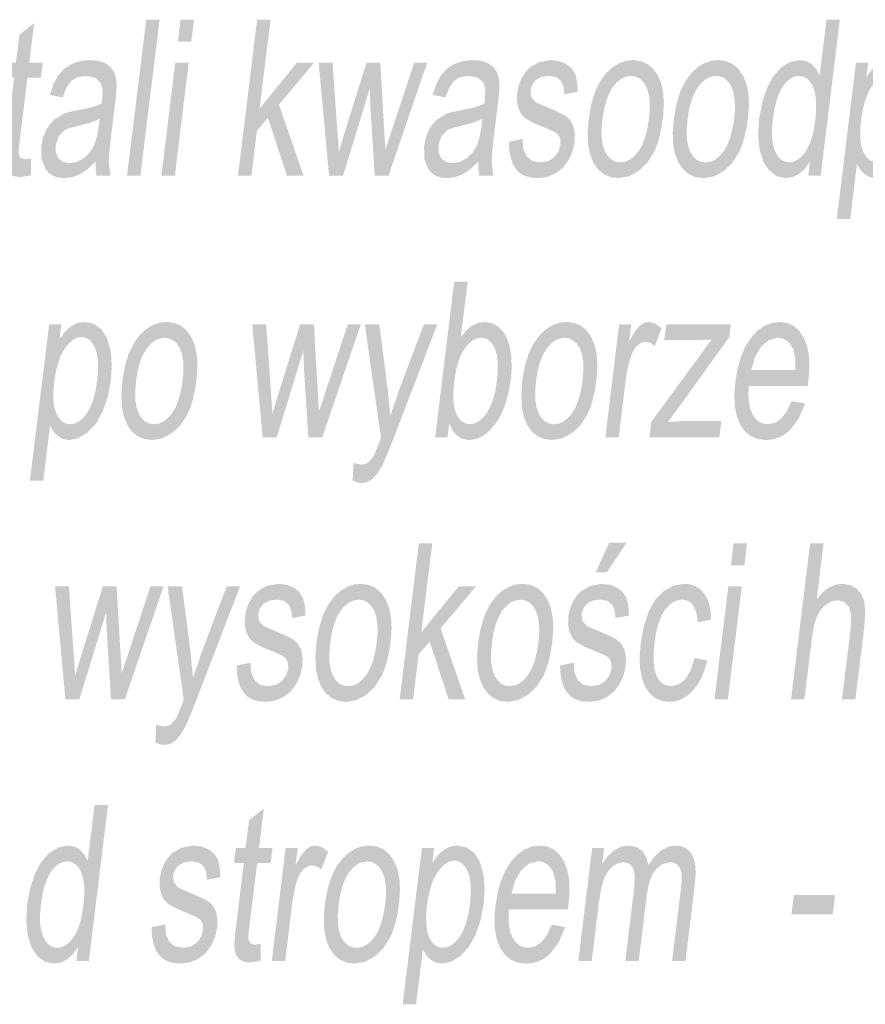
# Model space of a CAD drawing. Header units: millimetres. Extents: x 116 to 15750, y -6945 to 9999.
# Tile 86 of 150: x 7226 to 7364, y -1636 to -1475. Entities that reach past the tile are written whole.
import ezdxf

# ---------------------------------------------------------------- set-up
doc = ezdxf.new("R2010")
doc.units = ezdxf.units.MM
doc.layers.get('0').update_dxf_attribs({"color": 252})

msp = doc.modelspace()

# ---------------------------------------------------------------- hatches: boundary and pattern name
h = msp.add_hatch(color=7)
h.dxf.hatch_style = 2
h.paths.add_polyline_path([(7227.56, -1497.73), (7227.54, -1500.48), (7225.85, -1500.76), (7224.81, -1500.62), (7224.07, -1500.22), (7223.59, -1499.6), (7223.33, -1498.81), (7223.28, -1498.25), (7223.29, -1497.45), (7223.37, -1496.41), (7223.51, -1495.13), (7224.81, -1484.54), (7223.21, -1484.54), (7223.51, -1482.11), (7225.11, -1482.11), (7225.67, -1477.55), (7228.07, -1475.68), (7227.28, -1482.11), (7229.48, -1482.11), (7229.18, -1484.54), (7226.98, -1484.54), (7225.66, -1495.3), (7225.55, -1496.4), (7225.56, -1497.02), (7225.86, -1497.63), (7226.58, -1497.85)])
h = msp.add_hatch(color=7)
h.dxf.hatch_style = 2
h.paths.add_polyline_path([(7243.21, -1500.52), (7246.33, -1475.11), (7248.51, -1475.11), (7245.39, -1500.52)])
h = msp.add_hatch(color=7)
h.paths.add_polyline_path([(7251.49, -1478.7), (7251.93, -1475.11), (7254.12, -1475.11), (7253.68, -1478.7)])
h.paths.add_polyline_path([(7248.81, -1500.52), (7251.07, -1482.11), (7253.26, -1482.11), (7251, -1500.52)])
h = msp.add_hatch(color=7)
h.dxf.hatch_style = 2
h.paths.add_polyline_path([(7261.29, -1500.52), (7264.41, -1475.11), (7266.6, -1475.11), (7264.81, -1489.6), (7270.9, -1482.11), (7273.72, -1482.11), (7267.96, -1488.94), (7271.96, -1500.52), (7269.27, -1500.52), (7266.17, -1491.11), (7264.37, -1493.22), (7263.48, -1500.52)])
h = msp.add_hatch(color=7)
h.paths.add_polyline_path([(7354.22, -1500.52), (7354.51, -1498.19), (7353.68, -1499.39), (7352.74, -1500.25), (7351.71, -1500.76), (7350.57, -1500.93), (7349.13, -1500.63), (7347.89, -1499.72), (7346.92, -1498.27), (7346.3, -1496.33), (7346.05, -1494), (7346.21, -1491.33), (7346.69, -1488.7), (7347.46, -1486.33), (7348.51, -1484.35), (7349.81, -1482.89), (7351.28, -1482), (7352.84, -1481.69), (7353.92, -1481.87), (7354.83, -1482.4), (7355.55, -1483.21), (7356.08, -1484.23), (7357.2, -1475.11), (7359.37, -1475.11), (7356.25, -1500.52)])
h.paths.add_polyline_path([(7348.45, -1491.33), (7348.31, -1492.99), (7348.33, -1494.42), (7348.51, -1495.63), (7348.84, -1496.62), (7349.29, -1497.38), (7349.82, -1497.93), (7350.42, -1498.26), (7351.09, -1498.37), (7351.79, -1498.26), (7352.46, -1497.95), (7353.11, -1497.43), (7353.73, -1496.7), (7354.28, -1495.75), (7354.74, -1494.58), (7355.1, -1493.2), (7355.36, -1491.59), (7355.51, -1489.83), (7355.5, -1488.32), (7355.34, -1487.06), (7355.02, -1486.05), (7354.57, -1485.27), (7354.04, -1484.72), (7353.43, -1484.39), (7352.73, -1484.28), (7352.01, -1484.38), (7351.34, -1484.7), (7350.69, -1485.24), (7350.08, -1485.98), (7349.53, -1486.95), (7349.08, -1488.17), (7348.72, -1489.63)])
h = msp.add_hatch(color=7)
h.paths.add_polyline_path([(7238.07, -1498.25), (7236.72, -1499.51), (7235.48, -1500.33), (7234.26, -1500.78), (7233, -1500.93), (7232.01, -1500.84), (7231.17, -1500.56), (7230.47, -1500.1), (7229.92, -1499.45), (7229.27, -1497.77), (7229.24, -1495.67), (7229.5, -1494.37), (7229.97, -1493.2), (7230.59, -1492.19), (7231.32, -1491.4), (7233.02, -1490.38), (7233.85, -1490.14), (7235.01, -1489.91), (7237.37, -1489.42), (7239.04, -1488.84), (7239.12, -1488.31), (7239.16, -1488.02), (7239.21, -1486.4), (7238.87, -1485.34), (7237.92, -1484.54), (7236.51, -1484.28), (7235.14, -1484.47), (7234.14, -1485.05), (7233.37, -1486.12), (7232.72, -1487.78), (7230.63, -1487.36), (7231.23, -1485.59), (7231.98, -1484.2), (7232.93, -1483.14), (7234.14, -1482.34), (7235.56, -1481.86), (7237.15, -1481.69), (7238.63, -1481.83), (7239.76, -1482.25), (7240.57, -1482.88), (7241.1, -1483.64), (7241.4, -1484.6), (7241.52, -1485.77), (7241.46, -1486.89), (7241.28, -1488.65), (7240.77, -1492.8), (7240.53, -1494.78), (7240.36, -1496.36), (7240.26, -1497.53), (7240.23, -1498.31), (7240.51, -1500.52), (7238.23, -1500.52), (7238.08, -1499.47)])
h.paths.add_polyline_path([(7238.74, -1491.28), (7237.18, -1491.92), (7235.04, -1492.46), (7233.85, -1492.76), (7233.05, -1493.08), (7232.07, -1494.1), (7231.58, -1495.58), (7231.6, -1496.72), (7231.98, -1497.66), (7232.72, -1498.28), (7233.81, -1498.49), (7235.03, -1498.29), (7236.16, -1497.7), (7237.13, -1496.77), (7237.87, -1495.54), (7238.29, -1494.23), (7238.6, -1492.42)])
h = msp.add_hatch(color=7)
h.dxf.hatch_style = 2
h.paths.add_polyline_path([(7276.13, -1500.52), (7274.44, -1482.11), (7276.7, -1482.11), (7277.45, -1492.74), (7277.73, -1496.69), (7277.83, -1496.34), (7278.05, -1495.59), (7278.39, -1494.44), (7278.86, -1492.89), (7282.23, -1482.11), (7284.48, -1482.11), (7285.09, -1492.79), (7285.31, -1496.3), (7286.48, -1492.75), (7290, -1482.11), (7292.12, -1482.11), (7285.83, -1500.52), (7283.57, -1500.52), (7282.88, -1489.49), (7282.76, -1486.36), (7278.41, -1500.52)])
h = msp.add_hatch(color=7)
h.paths.add_polyline_path([(7300.45, -1498.25), (7299.11, -1499.51), (7297.86, -1500.33), (7296.64, -1500.78), (7295.38, -1500.93), (7294.39, -1500.84), (7293.55, -1500.56), (7292.85, -1500.1), (7292.3, -1499.45), (7291.65, -1497.77), (7291.62, -1495.67), (7291.89, -1494.37), (7292.35, -1493.2), (7292.98, -1492.19), (7293.7, -1491.4), (7295.4, -1490.38), (7296.24, -1490.14), (7297.4, -1489.91), (7299.75, -1489.42), (7301.42, -1488.84), (7301.5, -1488.31), (7301.54, -1488.02), (7301.59, -1486.4), (7301.26, -1485.34), (7300.31, -1484.54), (7298.89, -1484.28), (7297.53, -1484.47), (7296.52, -1485.05), (7295.75, -1486.12), (7295.1, -1487.78), (7293.02, -1487.36), (7293.62, -1485.59), (7294.36, -1484.2), (7295.31, -1483.14), (7296.52, -1482.34), (7297.95, -1481.86), (7299.53, -1481.69), (7301.01, -1481.83), (7302.14, -1482.25), (7302.95, -1482.88), (7303.48, -1483.64), (7303.78, -1484.6), (7303.9, -1485.77), (7303.85, -1486.89), (7303.66, -1488.65), (7303.15, -1492.8), (7302.91, -1494.78), (7302.75, -1496.36), (7302.65, -1497.53), (7302.61, -1498.31), (7302.89, -1500.52), (7300.61, -1500.52), (7300.46, -1499.47)])
h.paths.add_polyline_path([(7301.12, -1491.28), (7299.56, -1491.92), (7297.42, -1492.46), (7296.23, -1492.76), (7295.44, -1493.08), (7294.45, -1494.1), (7293.96, -1495.58), (7293.99, -1496.72), (7294.37, -1497.66), (7295.1, -1498.28), (7296.2, -1498.49), (7297.42, -1498.29), (7298.54, -1497.7), (7299.51, -1496.77), (7300.25, -1495.54), (7300.67, -1494.23), (7300.98, -1492.42)])
h = msp.add_hatch(color=7)
h.dxf.hatch_style = 2
h.paths.add_polyline_path([(7305.44, -1495.02), (7307.66, -1494.54), (7307.8, -1496.18), (7308.32, -1497.38), (7309.23, -1498.12), (7310.52, -1498.37), (7311.86, -1498.15), (7312.87, -1497.49), (7313.53, -1496.54), (7313.85, -1495.44), (7313.8, -1494.5), (7313.41, -1493.78), (7312.68, -1493.3), (7311.31, -1492.72), (7309.37, -1491.91), (7308.16, -1491.22), (7307.43, -1490.47), (7306.97, -1489.47), (7306.75, -1488.29), (7306.79, -1487), (7307.04, -1485.82), (7307.47, -1484.72), (7308.05, -1483.76), (7308.75, -1482.98), (7310.26, -1482.07), (7312.19, -1481.69), (7313.59, -1481.85), (7314.77, -1482.32), (7315.68, -1483.06), (7316.26, -1484.01), (7316.56, -1485.26), (7316.66, -1486.86), (7314.47, -1487.27), (7314.34, -1486.01), (7313.9, -1485.06), (7313.13, -1484.46), (7312.03, -1484.26), (7310.72, -1484.44), (7309.79, -1484.97), (7309.21, -1485.74), (7308.95, -1486.64), (7309.08, -1487.73), (7309.82, -1488.56), (7310.43, -1488.85), (7311.65, -1489.36), (7313.51, -1490.16), (7314.7, -1490.8), (7315.44, -1491.49), (7315.94, -1492.44), (7316.18, -1493.65), (7316.13, -1495.11), (7315.79, -1496.63), (7315.14, -1498.05), (7314.21, -1499.27), (7313.03, -1500.18), (7311.68, -1500.74), (7310.22, -1500.93), (7309.05, -1500.84), (7308.06, -1500.56), (7307.23, -1500.1), (7306.58, -1499.44), (7306.08, -1498.61), (7305.73, -1497.59), (7305.51, -1496.4)])
h = msp.add_hatch(color=7)
h.paths.add_polyline_path([(7318.44, -1491.31), (7318.85, -1488.92), (7319.48, -1486.87), (7320.31, -1485.14), (7321.36, -1483.74), (7322.34, -1482.85), (7323.39, -1482.21), (7324.5, -1481.82), (7325.66, -1481.69), (7326.91, -1481.85), (7328, -1482.32), (7328.93, -1483.09), (7329.7, -1484.18), (7330.27, -1485.54), (7330.59, -1487.14), (7330.69, -1488.98), (7330.54, -1491.06), (7330.28, -1492.74), (7329.96, -1494.23), (7329.57, -1495.53), (7329.11, -1496.65), (7327.97, -1498.45), (7326.55, -1499.81), (7324.95, -1500.65), (7323.3, -1500.93), (7322.03, -1500.78), (7320.93, -1500.31), (7319.99, -1499.54), (7319.23, -1498.46), (7318.67, -1497.08), (7318.35, -1495.43), (7318.27, -1493.51)])
h.paths.add_polyline_path([(7320.68, -1491.31), (7320.54, -1492.97), (7320.57, -1494.41), (7320.76, -1495.62), (7321.11, -1496.61), (7321.59, -1497.38), (7322.16, -1497.93), (7322.84, -1498.26), (7323.61, -1498.37), (7324.4, -1498.26), (7325.15, -1497.93), (7325.86, -1497.37), (7326.53, -1496.6), (7327.13, -1495.6), (7327.61, -1494.37), (7328, -1492.91), (7328.27, -1491.21), (7328.4, -1489.61), (7328.37, -1488.21), (7328.18, -1487.02), (7327.82, -1486.04), (7327.34, -1485.27), (7326.77, -1484.72), (7326.1, -1484.39), (7325.34, -1484.28), (7324.54, -1484.39), (7323.79, -1484.72), (7323.08, -1485.27), (7322.41, -1486.03), (7321.81, -1487.02), (7321.33, -1488.23), (7320.95, -1489.66)])
h = msp.add_hatch(color=7)
h.paths.add_polyline_path([(7332.31, -1491.31), (7332.73, -1488.92), (7333.35, -1486.87), (7334.19, -1485.14), (7335.23, -1483.74), (7336.22, -1482.85), (7337.26, -1482.21), (7338.37, -1481.82), (7339.54, -1481.69), (7340.78, -1481.85), (7341.87, -1482.32), (7342.8, -1483.09), (7343.57, -1484.18), (7344.14, -1485.54), (7344.47, -1487.14), (7344.56, -1488.98), (7344.41, -1491.06), (7344.16, -1492.74), (7343.83, -1494.23), (7343.44, -1495.53), (7342.98, -1496.65), (7341.84, -1498.45), (7340.42, -1499.81), (7338.83, -1500.65), (7337.17, -1500.93), (7335.9, -1500.78), (7334.8, -1500.31), (7333.87, -1499.54), (7333.1, -1498.46), (7332.54, -1497.08), (7332.22, -1495.43), (7332.14, -1493.51)])
h.paths.add_polyline_path([(7334.56, -1491.31), (7334.42, -1492.97), (7334.44, -1494.41), (7334.63, -1495.62), (7334.98, -1496.61), (7335.46, -1497.38), (7336.04, -1497.93), (7336.71, -1498.26), (7337.49, -1498.37), (7338.28, -1498.26), (7339.03, -1497.93), (7339.74, -1497.37), (7340.4, -1496.6), (7341, -1495.6), (7341.49, -1494.37), (7341.87, -1492.91), (7342.15, -1491.21), (7342.28, -1489.61), (7342.24, -1488.21), (7342.05, -1487.02), (7341.7, -1486.04), (7341.22, -1485.27), (7340.64, -1484.72), (7339.98, -1484.39), (7339.22, -1484.28), (7338.42, -1484.39), (7337.66, -1484.72), (7336.95, -1485.27), (7336.28, -1486.03), (7335.69, -1487.02), (7335.2, -1488.23), (7334.82, -1489.66)])
h = msp.add_hatch(color=7)
h.paths.add_polyline_path([(7358.88, -1507.57), (7362, -1482.11), (7363.98, -1482.11), (7363.69, -1484.5), (7364.59, -1483.28), (7365.54, -1482.4), (7366.59, -1481.87), (7367.78, -1481.69), (7369.3, -1482), (7370.54, -1482.91), (7371.46, -1484.37), (7372.02, -1486.33), (7372.22, -1488.65), (7372.07, -1491.17), (7371.56, -1493.86), (7370.74, -1496.27), (7369.62, -1498.26), (7368.25, -1499.73), (7366.75, -1500.63), (7365.26, -1500.93), (7364.24, -1500.77), (7363.38, -1500.28), (7362.68, -1499.53), (7362.16, -1498.61), (7361.05, -1507.57)])
h.paths.add_polyline_path([(7362.83, -1491.42), (7362.69, -1493.08), (7362.7, -1494.51), (7362.87, -1495.7), (7363.19, -1496.67), (7363.63, -1497.41), (7364.15, -1497.94), (7364.75, -1498.26), (7365.43, -1498.37), (7366.14, -1498.26), (7366.83, -1497.93), (7367.49, -1497.38), (7368.14, -1496.61), (7368.71, -1495.61), (7369.19, -1494.37), (7369.57, -1492.88), (7369.84, -1491.16), (7369.98, -1489.51), (7369.97, -1488.08), (7369.8, -1486.88), (7369.47, -1485.89), (7369.04, -1485.13), (7368.52, -1484.58), (7367.93, -1484.25), (7367.27, -1484.14), (7366.58, -1484.25), (7365.9, -1484.6), (7365.23, -1485.19), (7364.57, -1486), (7363.97, -1487.04), (7363.48, -1488.29), (7363.1, -1489.75)])
h = msp.add_hatch(color=7)
h.paths.add_polyline_path([(7295.44, -1543.19), (7293.41, -1543.19), (7296.53, -1517.79), (7298.72, -1517.79), (7297.6, -1526.85), (7298.47, -1525.77), (7299.4, -1524.99), (7300.39, -1524.53), (7301.44, -1524.37), (7302.57, -1524.54), (7303.6, -1525.06), (7304.46, -1525.88), (7305.11, -1526.98), (7305.55, -1528.35), (7305.82, -1529.97), (7305.89, -1531.78), (7305.75, -1533.71), (7305.37, -1535.94), (7304.82, -1537.91), (7304.1, -1539.6), (7303.21, -1541.02), (7302.21, -1542.16), (7301.17, -1542.96), (7300.09, -1543.45), (7298.97, -1543.61), (7297.91, -1543.44), (7297.01, -1542.93), (7296.28, -1542.08), (7295.72, -1540.89)])
h.paths.add_polyline_path([(7296.56, -1533.85), (7296.41, -1535.39), (7296.36, -1536.7), (7296.43, -1537.78), (7296.6, -1538.63), (7297.03, -1539.69), (7297.59, -1540.44), (7298.28, -1540.89), (7299.1, -1541.04), (7299.8, -1540.93), (7300.49, -1540.6), (7301.15, -1540.04), (7301.79, -1539.27), (7302.37, -1538.27), (7302.84, -1537.06), (7303.21, -1535.62), (7303.48, -1533.97), (7303.63, -1532.29), (7303.62, -1530.84), (7303.45, -1529.63), (7303.14, -1528.66), (7302.7, -1527.9), (7302.19, -1527.37), (7301.59, -1527.04), (7300.92, -1526.94), (7300.22, -1527.05), (7299.53, -1527.38), (7298.87, -1527.94), (7298.23, -1528.71), (7297.65, -1529.7), (7297.18, -1530.88), (7296.81, -1532.27)])
h = msp.add_hatch(color=7)
h.paths.add_polyline_path([(7227.38, -1550.25), (7230.51, -1524.78), (7232.49, -1524.78), (7232.2, -1527.18), (7233.1, -1525.95), (7234.05, -1525.08), (7235.09, -1524.55), (7236.29, -1524.37), (7237.8, -1524.68), (7239.04, -1525.59), (7239.97, -1527.05), (7240.52, -1529.01), (7240.72, -1531.32), (7240.58, -1533.85), (7240.07, -1536.54), (7239.25, -1538.94), (7238.13, -1540.94), (7236.76, -1542.4), (7235.26, -1543.31), (7233.77, -1543.61), (7232.75, -1543.44), (7231.89, -1542.95), (7231.19, -1542.21), (7230.66, -1541.29), (7229.56, -1550.25)])
h.paths.add_polyline_path([(7231.34, -1534.09), (7231.2, -1535.76), (7231.21, -1537.18), (7231.38, -1538.38), (7231.7, -1539.34), (7232.14, -1540.09), (7232.66, -1540.62), (7233.26, -1540.94), (7233.94, -1541.04), (7234.65, -1540.93), (7235.33, -1540.6), (7236, -1540.05), (7236.64, -1539.28), (7237.22, -1538.28), (7237.7, -1537.04), (7238.07, -1535.56), (7238.35, -1533.83), (7238.49, -1532.18), (7238.47, -1530.76), (7238.3, -1529.55), (7237.98, -1528.57), (7237.54, -1527.8), (7237.03, -1527.25), (7236.44, -1526.92), (7235.77, -1526.81), (7235.08, -1526.93), (7234.4, -1527.28), (7233.74, -1527.86), (7233.08, -1528.68), (7232.48, -1529.72), (7231.99, -1530.97), (7231.61, -1532.43)])
h = msp.add_hatch(color=7)
h.paths.add_polyline_path([(7242.44, -1533.99), (7242.85, -1531.6), (7243.48, -1529.54), (7244.32, -1527.81), (7245.36, -1526.41), (7246.35, -1525.52), (7247.39, -1524.88), (7248.5, -1524.5), (7249.66, -1524.37), (7250.91, -1524.53), (7252, -1524.99), (7252.93, -1525.77), (7253.7, -1526.86), (7254.27, -1528.22), (7254.6, -1529.82), (7254.69, -1531.66), (7254.54, -1533.73), (7254.28, -1535.41), (7253.96, -1536.91), (7253.57, -1538.21), (7253.11, -1539.32), (7251.97, -1541.13), (7250.55, -1542.48), (7248.95, -1543.33), (7247.3, -1543.61), (7246.03, -1543.45), (7244.93, -1542.99), (7243.99, -1542.22), (7243.23, -1541.13), (7242.67, -1539.76), (7242.35, -1538.11), (7242.27, -1536.18)])
h.paths.add_polyline_path([(7244.68, -1533.99), (7244.55, -1535.65), (7244.57, -1537.08), (7244.76, -1538.29), (7245.11, -1539.28), (7245.59, -1540.05), (7246.16, -1540.6), (7246.84, -1540.93), (7247.61, -1541.04), (7248.4, -1540.93), (7249.15, -1540.6), (7249.86, -1540.05), (7250.53, -1539.28), (7251.13, -1538.28), (7251.62, -1537.05), (7252, -1535.58), (7252.27, -1533.89), (7252.4, -1532.28), (7252.37, -1530.89), (7252.18, -1529.7), (7251.83, -1528.71), (7251.34, -1527.94), (7250.77, -1527.39), (7250.1, -1527.06), (7249.34, -1526.95), (7248.54, -1527.06), (7247.79, -1527.39), (7247.08, -1527.94), (7246.41, -1528.71), (7245.82, -1529.69), (7245.33, -1530.9), (7244.95, -1532.33)])
h = msp.add_hatch(color=7)
h.dxf.hatch_style = 2
h.paths.add_polyline_path([(7265.31, -1543.19), (7263.62, -1524.78), (7265.88, -1524.78), (7266.63, -1535.41), (7266.91, -1539.36), (7267.01, -1539.02), (7267.23, -1538.27), (7267.57, -1537.12), (7268.04, -1535.57), (7271.41, -1524.78), (7273.66, -1524.78), (7274.27, -1535.46), (7274.49, -1538.98), (7275.66, -1535.43), (7279.17, -1524.78), (7281.3, -1524.78), (7275.01, -1543.19), (7272.75, -1543.19), (7272.05, -1532.17), (7271.94, -1529.03), (7267.59, -1543.19)])
h = msp.add_hatch(color=7)
h.dxf.hatch_style = 2
h.paths.add_polyline_path([(7279.98, -1550.28), (7280.1, -1547.35), (7281.31, -1547.63), (7281.98, -1547.54), (7282.52, -1547.28), (7283.35, -1546.31), (7283.72, -1545.49), (7284.31, -1543.99), (7284.59, -1543.23), (7281.96, -1524.78), (7284.32, -1524.78), (7285.7, -1535.45), (7286.1, -1539.71), (7287.52, -1535.51), (7291.58, -1524.78), (7293.77, -1524.78), (7286.57, -1543.51), (7286.03, -1544.9), (7285.56, -1546.06), (7285.16, -1546.99), (7284.84, -1547.68), (7284.05, -1549.02), (7283.22, -1549.94), (7282.33, -1550.48), (7281.34, -1550.66)])
h = msp.add_hatch(color=7)
h.paths.add_polyline_path([(7307.61, -1533.99), (7308.03, -1531.6), (7308.66, -1529.54), (7309.49, -1527.81), (7310.54, -1526.41), (7311.52, -1525.52), (7312.57, -1524.88), (7313.67, -1524.5), (7314.84, -1524.37), (7316.09, -1524.53), (7317.18, -1524.99), (7318.11, -1525.77), (7318.87, -1526.86), (7319.44, -1528.22), (7319.77, -1529.82), (7319.86, -1531.66), (7319.71, -1533.73), (7319.46, -1535.41), (7319.14, -1536.91), (7318.75, -1538.21), (7318.29, -1539.32), (7317.15, -1541.13), (7315.73, -1542.48), (7314.13, -1543.33), (7312.48, -1543.61), (7311.21, -1543.45), (7310.1, -1542.99), (7309.17, -1542.22), (7308.4, -1541.13), (7307.84, -1539.76), (7307.53, -1538.11), (7307.45, -1536.18)])
h.paths.add_polyline_path([(7309.86, -1533.99), (7309.72, -1535.65), (7309.75, -1537.08), (7309.94, -1538.29), (7310.29, -1539.28), (7310.76, -1540.05), (7311.34, -1540.6), (7312.02, -1540.93), (7312.79, -1541.04), (7313.58, -1540.93), (7314.33, -1540.6), (7315.04, -1540.05), (7315.71, -1539.28), (7316.3, -1538.28), (7316.79, -1537.05), (7317.18, -1535.58), (7317.45, -1533.89), (7317.58, -1532.28), (7317.55, -1530.89), (7317.36, -1529.7), (7317, -1528.71), (7316.52, -1527.94), (7315.95, -1527.39), (7315.28, -1527.06), (7314.52, -1526.95), (7313.72, -1527.06), (7312.97, -1527.39), (7312.25, -1527.94), (7311.59, -1528.71), (7310.99, -1529.69), (7310.51, -1530.9), (7310.13, -1532.33)])
h = msp.add_hatch(color=7)
h.dxf.hatch_style = 2
h.paths.add_polyline_path([(7321.15, -1543.19), (7323.4, -1524.78), (7325.37, -1524.78), (7325.03, -1527.58), (7325.95, -1525.95), (7326.73, -1525), (7327.46, -1524.53), (7328.22, -1524.37), (7329.3, -1524.62), (7330.33, -1525.38), (7329.22, -1528.27), (7328.49, -1527.76), (7327.71, -1527.6), (7327.01, -1527.75), (7326.35, -1528.21), (7325.77, -1528.94), (7325.33, -1529.92), (7324.84, -1531.66), (7324.51, -1533.56), (7323.33, -1543.19)])
h = msp.add_hatch(color=7)
h.dxf.hatch_style = 2
h.paths.add_polyline_path([(7328.33, -1543.19), (7328.64, -1540.66), (7338.49, -1527.22), (7336.02, -1527.32), (7330.77, -1527.32), (7331.08, -1524.78), (7341.6, -1524.78), (7341.35, -1526.85), (7332.94, -1538.53), (7331.33, -1540.66), (7334.11, -1540.5), (7340.06, -1540.5), (7339.73, -1543.19)])
h = msp.add_hatch(color=7)
h.paths.add_polyline_path([(7351.51, -1537.27), (7353.71, -1537.66), (7352.64, -1540.17), (7351.19, -1542.05), (7350.34, -1542.73), (7349.41, -1543.22), (7348.4, -1543.51), (7347.32, -1543.61), (7346, -1543.45), (7344.86, -1542.99), (7343.91, -1542.21), (7343.14, -1541.12), (7342.58, -1539.75), (7342.26, -1538.13), (7342.18, -1536.26), (7342.34, -1534.15), (7342.71, -1531.96), (7343.26, -1530.02), (7343.99, -1528.35), (7344.9, -1526.94), (7345.93, -1525.81), (7347.06, -1525.01), (7348.27, -1524.53), (7349.56, -1524.37), (7350.77, -1524.53), (7351.83, -1525), (7352.73, -1525.79), (7353.47, -1526.89), (7354.02, -1528.27), (7354.33, -1529.91), (7354.4, -1531.8), (7354.24, -1533.95), (7354.13, -1534.79), (7344.52, -1534.79), (7344.46, -1536.22), (7344.55, -1537.47), (7344.78, -1538.54), (7345.15, -1539.43), (7345.63, -1540.14), (7346.21, -1540.64), (7346.88, -1540.94), (7347.65, -1541.04), (7348.78, -1540.82), (7349.8, -1540.15), (7350.71, -1538.98)])
h.paths.add_polyline_path([(7344.95, -1532.22), (7352.14, -1532.22), (7352.11, -1530.19), (7351.75, -1528.74), (7351.29, -1527.95), (7350.72, -1527.39), (7350.04, -1527.05), (7349.27, -1526.94), (7347.83, -1527.3), (7346.55, -1528.38), (7345.55, -1530.06)])
h = msp.add_hatch(color=7)
h.dxf.hatch_style = 2
h.paths.add_polyline_path([(7287.64, -1585.87), (7290.76, -1560.46), (7292.95, -1560.46), (7291.16, -1574.95), (7297.25, -1567.46), (7300.07, -1567.46), (7294.31, -1574.29), (7298.31, -1585.87), (7295.62, -1585.87), (7292.52, -1576.46), (7290.72, -1578.57), (7289.83, -1585.87)])
h = msp.add_hatch(color=7)
h.paths.add_polyline_path([(7313.77, -1580.37), (7316, -1579.89), (7316.14, -1581.53), (7316.66, -1582.73), (7317.56, -1583.47), (7318.86, -1583.72), (7320.2, -1583.5), (7321.2, -1582.84), (7321.86, -1581.89), (7322.18, -1580.79), (7322.13, -1579.85), (7321.74, -1579.13), (7321.02, -1578.65), (7319.64, -1578.07), (7317.7, -1577.26), (7316.49, -1576.57), (7315.77, -1575.82), (7315.3, -1574.82), (7315.09, -1573.64), (7315.13, -1572.35), (7315.37, -1571.17), (7315.8, -1570.07), (7316.38, -1569.11), (7317.08, -1568.33), (7318.59, -1567.42), (7320.52, -1567.05), (7321.93, -1567.2), (7323.11, -1567.67), (7324.01, -1568.41), (7324.59, -1569.36), (7324.9, -1570.61), (7324.99, -1572.21), (7322.8, -1572.62), (7322.68, -1571.36), (7322.23, -1570.41), (7321.46, -1569.81), (7320.37, -1569.61), (7319.05, -1569.79), (7318.13, -1570.32), (7317.55, -1571.1), (7317.28, -1571.99), (7317.41, -1573.08), (7318.15, -1573.91), (7318.76, -1574.2), (7319.98, -1574.71), (7321.85, -1575.51), (7323.04, -1576.15), (7323.77, -1576.84), (7324.28, -1577.79), (7324.52, -1579), (7324.47, -1580.46), (7324.12, -1581.98), (7323.47, -1583.4), (7322.54, -1584.62), (7321.37, -1585.53), (7320.02, -1586.09), (7318.56, -1586.28), (7317.39, -1586.19), (7316.39, -1585.91), (7315.57, -1585.45), (7314.92, -1584.79), (7314.42, -1583.96), (7314.06, -1582.94), (7313.85, -1581.75)])
h.paths.add_polyline_path([(7319.58, -1565.17), (7321.79, -1560.32), (7324.65, -1560.32), (7321.39, -1565.17)])
h = msp.add_hatch(color=7)
h.paths.add_polyline_path([(7341.62, -1564.05), (7342.06, -1560.46), (7344.25, -1560.46), (7343.81, -1564.05)])
h.paths.add_polyline_path([(7338.94, -1585.87), (7341.2, -1567.46), (7343.39, -1567.46), (7341.13, -1585.87)])
h = msp.add_hatch(color=7)
h.dxf.hatch_style = 2
h.paths.add_polyline_path([(7351.41, -1585.87), (7354.53, -1560.46), (7356.71, -1560.46), (7355.59, -1569.58), (7356.54, -1568.47), (7357.55, -1567.68), (7358.63, -1567.2), (7359.76, -1567.05), (7361.07, -1567.25), (7362.14, -1567.85), (7362.93, -1568.81), (7363.38, -1570.08), (7363.51, -1571.82), (7363.34, -1574.2), (7361.9, -1585.87), (7359.72, -1585.87), (7361.15, -1574.2), (7361.22, -1572.18), (7360.85, -1570.8), (7360.1, -1570), (7358.98, -1569.73), (7358.01, -1569.91), (7357.06, -1570.45), (7356.23, -1571.3), (7355.61, -1572.4), (7355.15, -1573.87), (7354.83, -1575.8), (7353.59, -1585.87)])
h = msp.add_hatch(color=7)
h.dxf.hatch_style = 2
h.paths.add_polyline_path([(7233.16, -1585.87), (7231.48, -1567.46), (7233.73, -1567.46), (7234.48, -1578.09), (7234.76, -1582.04), (7234.86, -1581.69), (7235.08, -1580.94), (7235.43, -1579.79), (7235.89, -1578.24), (7239.26, -1567.46), (7241.51, -1567.46), (7242.13, -1578.14), (7242.34, -1581.66), (7243.51, -1578.1), (7247.03, -1567.46), (7249.15, -1567.46), (7242.86, -1585.87), (7240.6, -1585.87), (7239.91, -1574.84), (7239.79, -1571.71), (7235.44, -1585.87)])
h = msp.add_hatch(color=7)
h.dxf.hatch_style = 2
h.paths.add_polyline_path([(7247.83, -1592.95), (7247.95, -1590.03), (7249.17, -1590.3), (7249.83, -1590.22), (7250.37, -1589.96), (7251.21, -1588.99), (7251.58, -1588.17), (7252.16, -1586.66), (7252.44, -1585.9), (7249.82, -1567.46), (7252.17, -1567.46), (7253.55, -1578.12), (7253.96, -1582.38), (7255.37, -1578.19), (7259.44, -1567.46), (7261.62, -1567.46), (7254.42, -1586.18), (7253.88, -1587.58), (7253.41, -1588.74), (7253.01, -1589.66), (7252.69, -1590.35), (7251.9, -1591.69), (7251.08, -1592.62), (7250.18, -1593.16), (7249.19, -1593.34)])
h = msp.add_hatch(color=7)
h.dxf.hatch_style = 2
h.paths.add_polyline_path([(7261.07, -1580.37), (7263.3, -1579.89), (7263.44, -1581.53), (7263.96, -1582.73), (7264.86, -1583.47), (7266.16, -1583.72), (7267.5, -1583.5), (7268.5, -1582.84), (7269.16, -1581.89), (7269.48, -1580.79), (7269.43, -1579.85), (7269.04, -1579.13), (7268.32, -1578.65), (7266.94, -1578.07), (7265, -1577.26), (7263.79, -1576.57), (7263.07, -1575.82), (7262.6, -1574.82), (7262.39, -1573.64), (7262.43, -1572.35), (7262.67, -1571.17), (7263.1, -1570.07), (7263.68, -1569.11), (7264.38, -1568.33), (7265.89, -1567.42), (7267.82, -1567.05), (7269.22, -1567.2), (7270.4, -1567.67), (7271.31, -1568.41), (7271.89, -1569.36), (7272.2, -1570.61), (7272.29, -1572.21), (7270.1, -1572.62), (7269.98, -1571.36), (7269.53, -1570.41), (7268.76, -1569.81), (7267.67, -1569.61), (7266.35, -1569.79), (7265.42, -1570.32), (7264.85, -1571.1), (7264.58, -1571.99), (7264.71, -1573.08), (7265.45, -1573.91), (7266.06, -1574.2), (7267.28, -1574.71), (7269.14, -1575.51), (7270.34, -1576.15), (7271.07, -1576.84), (7271.58, -1577.79), (7271.82, -1579), (7271.77, -1580.46), (7271.42, -1581.98), (7270.77, -1583.4), (7269.84, -1584.62), (7268.67, -1585.53), (7267.32, -1586.09), (7265.86, -1586.28), (7264.69, -1586.19), (7263.69, -1585.91), (7262.86, -1585.45), (7262.21, -1584.79), (7261.72, -1583.96), (7261.36, -1582.94), (7261.15, -1581.75)])
h = msp.add_hatch(color=7)
h.paths.add_polyline_path([(7274.07, -1576.66), (7274.49, -1574.27), (7275.11, -1572.22), (7275.95, -1570.49), (7276.99, -1569.09), (7277.98, -1568.2), (7279.02, -1567.56), (7280.13, -1567.17), (7281.3, -1567.05), (7282.54, -1567.2), (7283.63, -1567.67), (7284.56, -1568.44), (7285.33, -1569.53), (7285.9, -1570.89), (7286.23, -1572.49), (7286.32, -1574.33), (7286.17, -1576.41), (7285.92, -1578.09), (7285.59, -1579.58), (7285.2, -1580.88), (7284.74, -1582), (7283.6, -1583.8), (7282.18, -1585.16), (7280.59, -1586), (7278.93, -1586.28), (7277.66, -1586.13), (7276.56, -1585.66), (7275.62, -1584.89), (7274.86, -1583.81), (7274.3, -1582.43), (7273.98, -1580.78), (7273.9, -1578.86)])
h.paths.add_polyline_path([(7276.32, -1576.66), (7276.18, -1578.32), (7276.2, -1579.76), (7276.39, -1580.97), (7276.74, -1581.96), (7277.22, -1582.73), (7277.8, -1583.28), (7278.47, -1583.61), (7279.25, -1583.72), (7280.04, -1583.61), (7280.79, -1583.28), (7281.5, -1582.72), (7282.16, -1581.95), (7282.76, -1580.95), (7283.25, -1579.72), (7283.63, -1578.26), (7283.91, -1576.56), (7284.04, -1574.96), (7284, -1573.56), (7283.81, -1572.37), (7283.46, -1571.39), (7282.98, -1570.62), (7282.4, -1570.07), (7281.74, -1569.74), (7280.98, -1569.63), (7280.18, -1569.74), (7279.42, -1570.07), (7278.71, -1570.62), (7278.04, -1571.38), (7277.45, -1572.37), (7276.96, -1573.58), (7276.58, -1575.01)])
h = msp.add_hatch(color=7)
h.paths.add_polyline_path([(7300.42, -1576.66), (7300.84, -1574.27), (7301.46, -1572.22), (7302.3, -1570.49), (7303.34, -1569.09), (7304.33, -1568.2), (7305.37, -1567.56), (7306.48, -1567.17), (7307.65, -1567.05), (7308.89, -1567.2), (7309.98, -1567.67), (7310.91, -1568.44), (7311.68, -1569.53), (7312.25, -1570.89), (7312.58, -1572.49), (7312.67, -1574.33), (7312.52, -1576.41), (7312.27, -1578.09), (7311.94, -1579.58), (7311.55, -1580.88), (7311.09, -1582), (7309.95, -1583.8), (7308.53, -1585.16), (7306.94, -1586), (7305.28, -1586.28), (7304.01, -1586.13), (7302.91, -1585.66), (7301.98, -1584.89), (7301.21, -1583.81), (7300.65, -1582.43), (7300.33, -1580.78), (7300.25, -1578.86)])
h.paths.add_polyline_path([(7302.67, -1576.66), (7302.53, -1578.32), (7302.55, -1579.76), (7302.74, -1580.97), (7303.09, -1581.96), (7303.57, -1582.73), (7304.15, -1583.28), (7304.82, -1583.61), (7305.6, -1583.72), (7306.39, -1583.61), (7307.14, -1583.28), (7307.85, -1582.72), (7308.51, -1581.95), (7309.11, -1580.95), (7309.6, -1579.72), (7309.98, -1578.26), (7310.26, -1576.56), (7310.39, -1574.96), (7310.35, -1573.56), (7310.16, -1572.37), (7309.81, -1571.39), (7309.33, -1570.62), (7308.75, -1570.07), (7308.09, -1569.74), (7307.33, -1569.63), (7306.53, -1569.74), (7305.77, -1570.07), (7305.06, -1570.62), (7304.39, -1571.38), (7303.8, -1572.37), (7303.31, -1573.58), (7302.93, -1575.01)])
h = msp.add_hatch(color=7)
h.dxf.hatch_style = 2
h.paths.add_polyline_path([(7335.69, -1579.13), (7337.78, -1579.53), (7337.36, -1581.03), (7336.81, -1582.35), (7336.15, -1583.51), (7335.37, -1584.49), (7334.51, -1585.28), (7333.59, -1585.84), (7332.62, -1586.17), (7331.59, -1586.28), (7330.35, -1586.13), (7329.28, -1585.67), (7328.38, -1584.9), (7327.64, -1583.82), (7327.11, -1582.45), (7326.81, -1580.81), (7326.74, -1578.91), (7326.91, -1576.74), (7327.43, -1573.94), (7328.24, -1571.52), (7329.35, -1569.56), (7330.76, -1568.17), (7332.33, -1567.33), (7333.97, -1567.05), (7334.96, -1567.14), (7335.83, -1567.43), (7336.58, -1567.9), (7337.22, -1568.56), (7337.72, -1569.4), (7338.09, -1570.4), (7338.31, -1571.56), (7338.4, -1572.87), (7336.22, -1573.34), (7335.99, -1571.71), (7335.48, -1570.55), (7334.72, -1569.85), (7333.74, -1569.61), (7332.94, -1569.72), (7332.19, -1570.03), (7331.49, -1570.56), (7330.85, -1571.3), (7330.28, -1572.27), (7329.81, -1573.48), (7329.43, -1574.94), (7329.16, -1576.65), (7329.01, -1578.38), (7329.02, -1579.85), (7329.18, -1581.07), (7329.49, -1582.04), (7329.94, -1582.77), (7330.48, -1583.3), (7331.13, -1583.61), (7331.88, -1583.72), (7333.1, -1583.44), (7334.17, -1582.59), (7335.05, -1581.16)])
h = msp.add_hatch(color=7)
h.paths.add_polyline_path([(7234.95, -1628.52), (7235.23, -1626.19), (7234.4, -1627.39), (7233.47, -1628.25), (7232.43, -1628.76), (7231.29, -1628.93), (7229.85, -1628.63), (7228.61, -1627.72), (7227.64, -1626.27), (7227.03, -1624.33), (7226.78, -1622), (7226.93, -1619.33), (7227.41, -1616.7), (7228.19, -1614.33), (7229.23, -1612.35), (7230.54, -1610.89), (7232.01, -1610), (7233.56, -1609.69), (7234.64, -1609.87), (7235.55, -1610.4), (7236.28, -1611.21), (7236.8, -1612.23), (7237.92, -1603.11), (7240.1, -1603.11), (7236.98, -1628.52)])
h.paths.add_polyline_path([(7229.17, -1619.33), (7229.03, -1620.99), (7229.05, -1622.42), (7229.23, -1623.63), (7229.57, -1624.62), (7230.02, -1625.38), (7230.54, -1625.93), (7231.14, -1626.26), (7231.82, -1626.37), (7232.52, -1626.26), (7233.19, -1625.95), (7233.84, -1625.43), (7234.45, -1624.7), (7235.01, -1623.75), (7235.46, -1622.58), (7235.82, -1621.2), (7236.08, -1619.59), (7236.23, -1617.83), (7236.23, -1616.32), (7236.06, -1615.06), (7235.74, -1614.05), (7235.3, -1613.27), (7234.77, -1612.72), (7234.15, -1612.39), (7233.45, -1612.28), (7232.74, -1612.38), (7232.06, -1612.7), (7231.42, -1613.24), (7230.81, -1613.98), (7230.26, -1614.95), (7229.8, -1616.17), (7229.44, -1617.63)])
h = msp.add_hatch(color=7)
h.dxf.hatch_style = 2
h.paths.add_polyline_path([(7264.99, -1625.73), (7264.97, -1628.48), (7263.28, -1628.76), (7262.24, -1628.62), (7261.5, -1628.22), (7261.02, -1627.6), (7260.76, -1626.81), (7260.71, -1626.25), (7260.72, -1625.45), (7260.8, -1624.41), (7260.94, -1623.13), (7262.24, -1612.54), (7260.64, -1612.54), (7260.94, -1610.11), (7262.54, -1610.11), (7263.1, -1605.55), (7265.5, -1603.68), (7264.71, -1610.11), (7266.91, -1610.11), (7266.61, -1612.54), (7264.41, -1612.54), (7263.09, -1623.3), (7262.98, -1624.4), (7262.99, -1625.02), (7263.29, -1625.63), (7264.01, -1625.85)])
h = msp.add_hatch(color=7)
h.dxf.hatch_style = 2
h.paths.add_polyline_path([(7247.2, -1623.02), (7249.42, -1622.54), (7249.56, -1624.18), (7250.08, -1625.38), (7250.99, -1626.12), (7252.28, -1626.37), (7253.62, -1626.15), (7254.63, -1625.49), (7255.29, -1624.54), (7255.61, -1623.44), (7255.56, -1622.5), (7255.17, -1621.78), (7254.44, -1621.3), (7253.07, -1620.72), (7251.13, -1619.91), (7249.92, -1619.22), (7249.19, -1618.47), (7248.73, -1617.47), (7248.51, -1616.29), (7248.55, -1615), (7248.8, -1613.82), (7249.23, -1612.72), (7249.81, -1611.76), (7250.51, -1610.98), (7252.02, -1610.07), (7253.95, -1609.69), (7255.35, -1609.85), (7256.53, -1610.32), (7257.44, -1611.06), (7258.02, -1612.01), (7258.32, -1613.26), (7258.42, -1614.86), (7256.23, -1615.27), (7256.1, -1614.01), (7255.66, -1613.06), (7254.89, -1612.46), (7253.79, -1612.26), (7252.48, -1612.44), (7251.55, -1612.97), (7250.97, -1613.74), (7250.7, -1614.64), (7250.84, -1615.73), (7251.58, -1616.56), (7252.19, -1616.85), (7253.41, -1617.36), (7255.27, -1618.16), (7256.46, -1618.8), (7257.2, -1619.49), (7257.7, -1620.44), (7257.94, -1621.65), (7257.89, -1623.11), (7257.55, -1624.63), (7256.9, -1626.05), (7255.97, -1627.27), (7254.79, -1628.18), (7253.44, -1628.74), (7251.98, -1628.93), (7250.81, -1628.84), (7249.81, -1628.56), (7248.99, -1628.1), (7248.34, -1627.44), (7247.84, -1626.61), (7247.49, -1625.59), (7247.27, -1624.4)])
h = msp.add_hatch(color=7)
h.dxf.hatch_style = 2
h.paths.add_polyline_path([(7266.79, -1628.52), (7269.05, -1610.11), (7271.01, -1610.11), (7270.67, -1612.9), (7271.59, -1611.28), (7272.38, -1610.32), (7273.1, -1609.85), (7273.86, -1609.69), (7274.94, -1609.95), (7275.98, -1610.7), (7274.87, -1613.59), (7274.13, -1613.09), (7273.35, -1612.92), (7272.65, -1613.08), (7271.99, -1613.54), (7271.41, -1614.27), (7270.97, -1615.24), (7270.48, -1616.98), (7270.16, -1618.88), (7268.98, -1628.52)])
h = msp.add_hatch(color=7)
h.paths.add_polyline_path([(7275.44, -1619.31), (7275.86, -1616.92), (7276.48, -1614.87), (7277.32, -1613.14), (7278.37, -1611.74), (7279.35, -1610.85), (7280.4, -1610.21), (7281.5, -1609.82), (7282.67, -1609.69), (7283.92, -1609.85), (7285, -1610.32), (7285.93, -1611.09), (7286.7, -1612.18), (7287.27, -1613.54), (7287.6, -1615.14), (7287.69, -1616.98), (7287.54, -1619.06), (7287.29, -1620.74), (7286.97, -1622.23), (7286.57, -1623.53), (7286.11, -1624.65), (7284.97, -1626.45), (7283.55, -1627.81), (7281.96, -1628.65), (7280.3, -1628.93), (7279.03, -1628.78), (7277.93, -1628.31), (7277, -1627.54), (7276.23, -1626.46), (7275.67, -1625.08), (7275.35, -1623.43), (7275.28, -1621.51)])
h.paths.add_polyline_path([(7277.69, -1619.31), (7277.55, -1620.97), (7277.58, -1622.41), (7277.76, -1623.62), (7278.11, -1624.61), (7278.59, -1625.38), (7279.17, -1625.93), (7279.84, -1626.26), (7280.62, -1626.37), (7281.41, -1626.26), (7282.16, -1625.93), (7282.87, -1625.37), (7283.54, -1624.6), (7284.13, -1623.6), (7284.62, -1622.37), (7285, -1620.91), (7285.28, -1619.21), (7285.41, -1617.61), (7285.38, -1616.21), (7285.18, -1615.02), (7284.83, -1614.04), (7284.35, -1613.27), (7283.77, -1612.72), (7283.11, -1612.39), (7282.35, -1612.28), (7281.55, -1612.39), (7280.79, -1612.72), (7280.08, -1613.27), (7279.41, -1614.03), (7278.82, -1615.02), (7278.33, -1616.23), (7277.96, -1617.66)])
h = msp.add_hatch(color=7)
h.paths.add_polyline_path([(7288.13, -1635.57), (7291.26, -1610.11), (7293.24, -1610.11), (7292.95, -1612.5), (7293.85, -1611.28), (7294.8, -1610.4), (7295.85, -1609.87), (7297.04, -1609.69), (7298.55, -1610), (7299.8, -1610.91), (7300.72, -1612.37), (7301.28, -1614.33), (7301.48, -1616.65), (7301.33, -1619.17), (7300.82, -1621.86), (7300, -1624.27), (7298.88, -1626.26), (7297.51, -1627.73), (7296.01, -1628.63), (7294.52, -1628.93), (7293.5, -1628.77), (7292.64, -1628.28), (7291.94, -1627.53), (7291.42, -1626.61), (7290.31, -1635.57)])
h.paths.add_polyline_path([(7292.09, -1619.42), (7291.95, -1621.08), (7291.96, -1622.51), (7292.13, -1623.7), (7292.45, -1624.67), (7292.89, -1625.41), (7293.41, -1625.94), (7294.01, -1626.26), (7294.69, -1626.37), (7295.4, -1626.26), (7296.09, -1625.93), (7296.75, -1625.38), (7297.39, -1624.61), (7297.97, -1623.61), (7298.45, -1622.37), (7298.83, -1620.88), (7299.1, -1619.16), (7299.24, -1617.51), (7299.22, -1616.08), (7299.06, -1614.88), (7298.73, -1613.89), (7298.3, -1613.13), (7297.78, -1612.58), (7297.19, -1612.25), (7296.53, -1612.14), (7295.83, -1612.25), (7295.16, -1612.6), (7294.49, -1613.19), (7293.83, -1614), (7293.23, -1615.04), (7292.74, -1616.29), (7292.36, -1617.75)])
h = msp.add_hatch(color=7)
h.paths.add_polyline_path([(7312.42, -1622.59), (7314.62, -1622.99), (7313.55, -1625.5), (7312.11, -1627.37), (7311.25, -1628.06), (7310.32, -1628.54), (7309.32, -1628.84), (7308.23, -1628.93), (7306.91, -1628.78), (7305.77, -1628.31), (7304.82, -1627.53), (7304.05, -1626.44), (7303.49, -1625.08), (7303.17, -1623.46), (7303.09, -1621.59), (7303.25, -1619.47), (7303.63, -1617.28), (7304.18, -1615.35), (7304.9, -1613.68), (7305.81, -1612.26), (7306.85, -1611.14), (7307.97, -1610.34), (7309.18, -1609.86), (7310.48, -1609.69), (7311.69, -1609.85), (7312.75, -1610.32), (7313.65, -1611.11), (7314.39, -1612.21), (7314.93, -1613.59), (7315.24, -1615.23), (7315.32, -1617.13), (7315.16, -1619.28), (7315.04, -1620.11), (7305.43, -1620.11), (7305.38, -1621.54), (7305.46, -1622.79), (7305.69, -1623.86), (7306.06, -1624.76), (7306.55, -1625.46), (7307.13, -1625.97), (7307.8, -1626.27), (7308.56, -1626.37), (7309.7, -1626.14), (7310.72, -1625.47), (7311.62, -1624.3)])
h.paths.add_polyline_path([(7305.87, -1617.55), (7313.06, -1617.55), (7313.03, -1615.52), (7312.67, -1614.06), (7312.2, -1613.28), (7311.63, -1612.71), (7310.96, -1612.37), (7310.18, -1612.26), (7308.75, -1612.62), (7307.47, -1613.7), (7306.47, -1615.38)])
h = msp.add_hatch(color=7)
h.dxf.hatch_style = 2
h.paths.add_polyline_path([(7316.75, -1628.52), (7319.01, -1610.11), (7320.96, -1610.11), (7320.64, -1612.69), (7321.5, -1611.47), (7322.52, -1610.52), (7323.67, -1609.9), (7324.92, -1609.69), (7326.19, -1609.91), (7327.16, -1610.55), (7327.81, -1611.56), (7328.16, -1612.92), (7329.16, -1611.51), (7330.22, -1610.5), (7331.34, -1609.9), (7332.54, -1609.69), (7333.43, -1609.79), (7334.19, -1610.08), (7334.81, -1610.55), (7335.3, -1611.21), (7335.64, -1612.08), (7335.83, -1613.14), (7335.87, -1614.41), (7335.76, -1615.88), (7334.21, -1628.52), (7332.03, -1628.52), (7333.45, -1616.92), (7333.6, -1615.31), (7333.57, -1614.23), (7333.37, -1613.49), (7332.97, -1612.9), (7332.4, -1612.53), (7331.72, -1612.4), (7330.43, -1612.72), (7329.3, -1613.69), (7328.82, -1614.44), (7328.42, -1615.37), (7328.12, -1616.5), (7327.9, -1617.82), (7326.59, -1628.52), (7324.4, -1628.52), (7325.87, -1616.56), (7325.96, -1614.74), (7325.72, -1613.44), (7325.11, -1612.66), (7324.1, -1612.4), (7323.19, -1612.58), (7322.31, -1613.1), (7321.53, -1613.95), (7320.92, -1615.12), (7320.46, -1616.75), (7320.1, -1618.97), (7318.93, -1628.52)])
h = msp.add_hatch(color=7)
h.dxf.hatch_style = 2
h.paths.add_polyline_path([(7351.49, -1620.89), (7351.88, -1617.76), (7358.59, -1617.76), (7358.2, -1620.89)])

doc.saveas('drawing.dxf')
